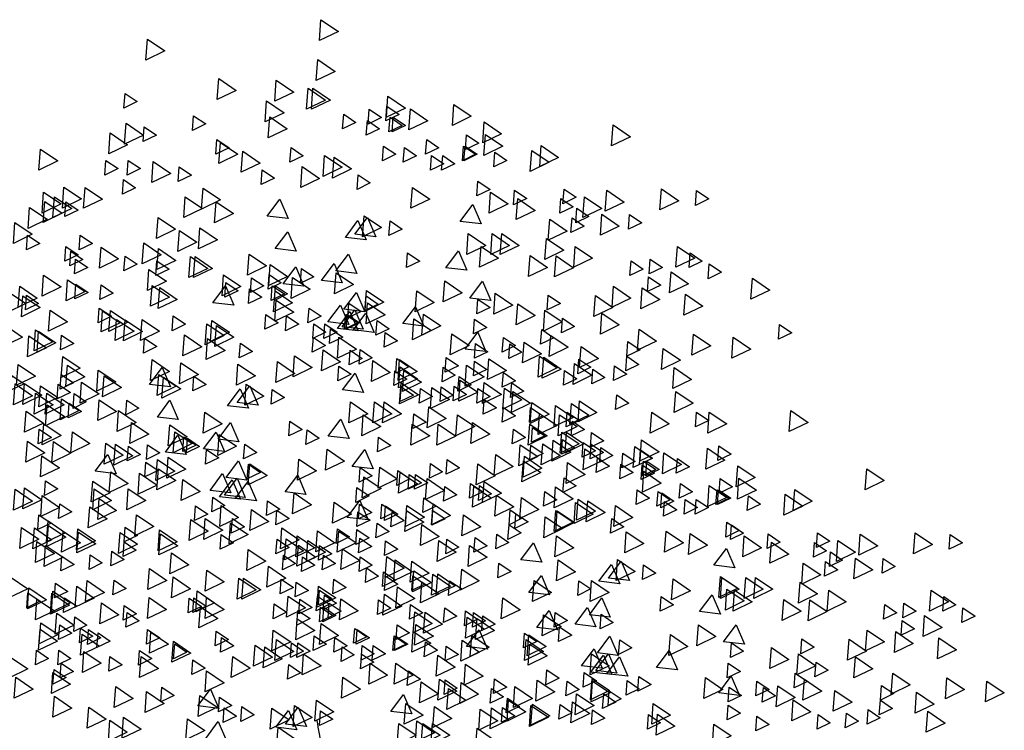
# Model space of a CAD drawing. Header units: centimetres. Extents: x 100159 to 737697, y -50084 to 234864.
# Tile 9 of 165: x 398680 to 399059, y -17465 to -17191. Entities that reach past the tile are written whole.
import ezdxf

# ---------------------------------------------------------------- set-up
doc = ezdxf.new("R2010")
doc.units = ezdxf.units.CM
doc.layers.get('0').update_dxf_attribs({"lineweight": 5})
doc.layers.add('DDL- PAYSAGE', color=63, linetype='Continuous')

# ---------------------------------------------------------------- blocks, each defined once
blk = doc.blocks.new('A$C133C3ACF')
for points in [[(384.33, 912.99), (375.39, 906.91), (385.12, 902.21)], [(473.39, 903.04), (464.45, 896.96), (474.18, 892.26)], [(385.97, 892.51), (377.03, 886.44), (386.76, 881.74)], [(407.27, 881.87), (398.33, 875.79), (408.06, 871.09)], [(436.76, 882.69), (427.83, 876.61), (437.55, 871.91)], [(388.43, 877.77), (379.49, 871.7), (389.22, 866.99)], [(390.88, 877.77), (381.95, 871.7), (391.68, 866.99)], [(484.87, 875.13), (478.62, 870.88), (485.43, 867.59)], [(316.09, 869.46), (307.16, 863.38), (316.89, 858.68)], [(349.92, 873.68), (340.99, 867.6), (350.71, 862.9)], [(412.19, 871.22), (403.25, 865.14), (412.98, 860.44)], [(338.45, 867.12), (329.52, 861.05), (339.25, 856.35)], [(350.52, 868.58), (344.26, 864.33), (351.07, 861.03)], [(359.53, 866.94), (353.27, 862.69), (360.08, 859.4)], [(372.64, 864.48), (366.38, 860.23), (373.19, 856.94)], [(300.53, 860.45), (291.59, 854.38), (301.32, 849.67)], [(347.24, 862.85), (340.99, 858.59), (347.8, 855.3)], [(348.88, 862.85), (342.62, 858.59), (349.43, 855.3)], [(360.51, 861.21), (354.25, 856.96), (361.06, 853.67)], [(360.51, 861.21), (354.25, 856.96), (361.06, 853.67)], [(410.55, 863.03), (401.61, 856.95), (411.34, 852.25)], [(449.65, 863.66), (443.39, 859.41), (450.2, 856.12)], [(484.28, 859.75), (475.34, 853.68), (485.07, 848.98)], [(234.41, 858.93), (225.47, 852.86), (235.2, 848.16)], [(299.95, 854.02), (291.01, 847.95), (300.74, 843.24)], [(475.04, 857.93), (468.79, 853.68), (475.6, 850.39)], [(492.47, 854.84), (483.53, 848.76), (493.26, 844.06)], [(309.56, 853.84), (303.3, 849.58), (310.11, 846.29)], [(330.04, 851.38), (323.78, 847.13), (330.59, 843.84)], [(435.94, 849.93), (427.01, 843.85), (436.74, 839.15)], [(437.71, 851.37), (431.45, 847.12), (438.26, 843.83)], [(437.71, 851.37), (431.45, 847.12), (438.26, 843.83)], [(271.28, 848.29), (262.34, 842.21), (272.07, 837.51)], [(276.19, 845.83), (267.25, 839.76), (276.98, 835.05)], [(295.12, 844.95), (288.87, 840.7), (295.68, 837.41)], [(310.38, 848.1), (304.12, 843.85), (310.93, 840.56)], [(311.19, 848.1), (304.94, 843.85), (311.75, 840.56)], [(341.51, 847.28), (335.25, 843.03), (342.06, 839.74)], [(352.16, 848.1), (345.9, 843.85), (352.71, 840.56)], [(399.67, 847.28), (393.42, 843.03), (400.23, 839.74)], [(424.39, 845.37), (415.46, 839.29), (425.19, 834.59)], [(528.28, 846.53), (519.34, 840.45), (529.07, 835.75)], [(321.84, 843.19), (315.59, 838.94), (322.4, 835.64)], [(327.58, 843.19), (321.32, 838.94), (328.13, 835.64)], [(377.54, 842.43), (368.6, 836.36), (378.33, 831.65)], [(382.45, 843.25), (373.52, 837.18), (383.25, 832.47)], [(470.35, 840.1), (461.41, 834.02), (471.14, 829.32)], [(483.24, 840.73), (476.98, 836.48), (483.79, 833.19)], [(494.71, 840.73), (488.45, 836.48), (495.26, 833.19)], [(393.92, 837.52), (384.99, 831.44), (394.72, 826.74)], [(414.42, 835.82), (408.16, 831.57), (414.97, 828.27)], [(457.02, 837.46), (450.76, 833.2), (457.57, 829.91)], [(303.82, 830.08), (297.57, 825.83), (304.38, 822.54)], [(365.26, 833.36), (359.01, 829.11), (365.82, 825.82)], [(485.69, 830.9), (479.44, 826.65), (486.25, 823.36)], [(191.59, 825.17), (185.33, 820.92), (192.14, 817.63)], [(209.59, 826.05), (200.66, 819.98), (210.39, 815.27)], [(237.69, 825.36), (228.75, 819.28), (238.48, 814.58)], [(259.58, 825.99), (253.33, 821.74), (260.14, 818.45)], [(284.99, 825.45), (278.74, 821.2), (285.55, 817.91)], [(297.25, 824.41), (288.32, 818.34), (298.04, 813.64)], [(337.4, 826.87), (328.46, 820.8), (338.19, 816.09)], [(444.76, 826.5), (435.82, 820.42), (445.55, 815.72)], [(505.34, 826.87), (496.4, 820.8), (506.13, 816.09)], [(516.23, 826.99), (507.29, 820.92), (517.02, 816.22)], [(526.64, 824.41), (517.7, 818.34), (527.43, 813.64)], [(249.16, 822.08), (240.22, 816), (249.95, 811.3)], [(261.22, 821.08), (254.96, 816.82), (261.78, 813.53)], [(283.32, 821.14), (274.39, 815.06), (284.12, 810.36)], [(411.87, 812.14), (405.39, 820.79), (401.14, 810.86)], [(438.16, 819.5), (429.23, 813.42), (438.95, 808.72)], [(453.97, 822.08), (445.03, 816), (454.76, 811.3)], [(515.19, 819.44), (508.93, 815.19), (515.74, 811.89)], [(521.14, 822.08), (512.21, 816), (521.94, 811.3)], [(526.06, 819.62), (517.12, 813.55), (526.85, 808.85)], [(253.03, 816.16), (246.77, 811.91), (253.58, 808.62)], [(312.82, 809.33), (306.35, 817.98), (302.09, 808.05)], [(533.82, 816.55), (524.88, 810.47), (534.61, 805.77)], [(225.99, 812.89), (219.74, 808.63), (226.55, 805.34)], [(240.14, 813.07), (231.21, 807), (240.94, 802.29)], [(255.49, 811.25), (249.23, 807), (256.04, 803.7)], [(266.94, 810.49), (258, 804.42), (267.73, 799.71)], [(348.88, 809.61), (342.62, 805.36), (349.43, 802.07)], [(362.21, 812.25), (353.27, 806.18), (363, 801.47)], [(366.89, 802.78), (360.42, 811.43), (356.16, 801.49)], [(371.81, 801.14), (365.33, 809.79), (361.08, 799.86)], [(467.89, 811.43), (458.96, 805.36), (468.69, 800.65)], [(541.39, 808.85), (532.45, 802.78), (542.18, 798.08)], [(407.85, 795.4), (401.38, 804.06), (397.12, 794.12)], [(446.4, 806.02), (437.46, 799.95), (447.19, 795.25)], [(457, 804.76), (448.07, 798.68), (457.8, 793.98)], [(268.58, 800.66), (259.64, 794.59), (269.37, 789.89)], [(291.52, 803.12), (282.58, 797.04), (292.31, 792.34)], [(296.43, 803.12), (287.5, 797.04), (297.23, 792.34)], [(308.72, 803.12), (299.78, 797.04), (309.51, 792.34)], [(507.81, 802.24), (501.56, 797.99), (508.37, 794.69)], [(534.85, 802.24), (528.59, 797.99), (535.4, 794.69)], [(201.4, 796.57), (192.46, 790.49), (202.19, 785.79)], [(253.83, 796.57), (244.9, 790.49), (254.62, 785.79)], [(302.17, 796.57), (293.23, 790.49), (302.96, 785.79)], [(320.19, 785.58), (313.72, 794.23), (309.46, 784.3)], [(467.7, 795.38), (458.76, 789.3), (468.49, 784.6)], [(475.27, 798.33), (466.33, 792.25), (476.06, 787.55)], [(497.19, 796.19), (488.25, 790.12), (497.98, 785.42)], [(512.73, 794.05), (506.47, 789.8), (513.28, 786.5)], [(515.19, 796.51), (508.93, 792.25), (515.74, 788.96)], [(194.86, 793.23), (188.61, 788.98), (195.42, 785.69)], [(215.34, 789.95), (209.09, 785.7), (215.9, 782.41)], [(225.17, 789.13), (218.92, 784.88), (225.73, 781.59)], [(263.66, 791.65), (254.73, 785.58), (264.46, 780.88)], [(277.01, 791.78), (268.07, 785.7), (277.8, 781)], [(339.87, 793.23), (333.61, 788.98), (340.42, 785.69)], [(376.72, 783.94), (370.25, 792.59), (365.99, 782.66)], [(421.2, 792.59), (412.26, 786.52), (421.99, 781.82)], [(448.85, 791.28), (439.92, 785.21), (449.65, 780.5)], [(451.31, 791.28), (442.37, 785.21), (452.1, 780.5)], [(468.49, 789.13), (462.23, 784.88), (469.04, 781.59)], [(484.87, 791.59), (478.62, 787.34), (485.43, 784.05)], [(510.27, 789.95), (504.02, 785.7), (510.83, 782.41)], [(185.03, 787.5), (178.78, 783.24), (185.59, 779.95)], [(204.68, 783.46), (195.74, 777.39), (205.47, 772.69)], [(384.09, 779.02), (377.62, 787.68), (373.36, 777.74)], [(394.25, 785.16), (387.99, 780.91), (394.8, 777.62)], [(403.76, 777.39), (397.28, 786.04), (393.03, 776.11)], [(410.35, 787.19), (401.41, 781.11), (411.14, 776.41)], [(472.61, 784.73), (463.67, 778.65), (473.4, 773.95)], [(162.9, 780.19), (153.96, 774.11), (163.69, 769.41)], [(216.16, 780.94), (209.91, 776.69), (216.72, 773.4)], [(307.9, 770.02), (301.43, 778.67), (297.17, 768.73)], [(320.74, 778.8), (311.8, 772.72), (321.53, 768.02)], [(376.52, 782.97), (367.58, 776.89), (377.31, 772.19)], [(398.88, 780.63), (389.94, 774.56), (399.67, 769.86)], [(410.94, 782.09), (404.69, 777.83), (411.5, 774.54)], [(419.96, 780.45), (413.7, 776.2), (420.51, 772.91)], [(434.3, 781.95), (425.37, 775.87), (435.1, 771.17)], [(514.35, 779.37), (505.41, 773.29), (515.14, 768.59)], [(526.64, 781.83), (517.7, 775.75), (527.43, 771.05)], [(219.42, 775.27), (210.49, 769.2), (220.22, 764.5)], [(234.17, 776.09), (225.23, 770.02), (234.96, 765.32)], [(335.18, 773.76), (326.24, 767.68), (335.97, 762.98)], [(360.96, 773.96), (352.02, 767.88), (361.75, 763.18)], [(407.85, 773.64), (398.91, 767.56), (408.64, 762.86)], [(407.67, 776.35), (401.41, 772.1), (408.22, 768.81)], [(409.31, 776.35), (403.05, 772.1), (409.86, 768.81)], [(420.93, 774.72), (414.68, 770.47), (421.49, 767.18)], [(420.93, 774.72), (414.68, 770.47), (421.49, 767.18)], [(433.06, 777.99), (426.81, 773.74), (433.62, 770.45)], [(439.8, 767.56), (433.33, 776.21), (429.07, 766.28)], [(467.07, 775.4), (458.14, 769.32), (467.87, 764.62)], [(470.97, 776.54), (462.04, 770.46), (471.77, 765.76)], [(497.16, 776.85), (490.91, 772.6), (497.72, 769.31)], [(510.07, 777.17), (503.82, 772.92), (510.63, 769.63)], [(538.93, 776.09), (529.99, 770.02), (539.72, 765.32)], [(544.7, 773.26), (535.77, 767.19), (545.5, 762.49)], [(197.3, 772), (188.37, 765.92), (198.1, 761.22)], [(243.42, 771.3), (234.48, 765.23), (244.21, 760.52)], [(267.7, 771.47), (261.44, 767.22), (268.25, 763.93)], [(294.84, 772.44), (285.9, 766.37), (295.63, 761.67)], [(303.82, 769.48), (297.57, 765.23), (304.38, 761.93)], [(361.17, 771.12), (354.91, 766.86), (361.72, 763.57)], [(372.62, 764.28), (366.15, 772.93), (361.89, 763)], [(407.27, 768.84), (398.33, 762.77), (408.06, 758.07)], [(537.29, 771.18), (528.35, 765.1), (538.08, 760.4)], [(535.47, 771.44), (529.21, 767.19), (536.02, 763.9)], [(269.4, 763.81), (260.46, 757.73), (270.19, 753.03)], [(283.32, 767.08), (274.39, 761.01), (284.12, 756.31)], [(342.31, 756.91), (335.84, 765.56), (331.58, 755.63)], [(360.37, 767.53), (351.44, 761.45), (361.17, 756.75)], [(373.44, 755.27), (366.97, 763.92), (362.71, 753.99)], [(369.98, 767.34), (363.73, 763.09), (370.54, 759.8)], [(375.9, 754.45), (369.43, 763.11), (365.17, 753.17)], [(380.82, 757.73), (374.34, 766.38), (370.09, 756.45)], [(390.46, 764.89), (384.21, 760.64), (391.02, 757.34)], [(492.38, 763.67), (483.45, 757.6), (493.18, 752.9)], [(496.37, 763.43), (487.43, 757.36), (497.16, 752.66)], [(498.13, 764.88), (491.88, 760.63), (498.69, 757.33)], [(498.13, 764.88), (491.88, 760.63), (498.69, 757.33)], [(523.36, 763.81), (514.43, 757.73), (524.16, 753.03)], [(240.14, 762.29), (231.21, 756.22), (240.94, 751.51)], [(260.4, 759.65), (254.15, 755.4), (260.96, 752.11)], [(305.47, 759.11), (299.22, 754.86), (306.03, 751.57)], [(331.7, 761.8), (322.76, 755.72), (332.49, 751.02)], [(336.62, 759.34), (327.68, 753.26), (337.41, 748.56)], [(355.55, 758.46), (349.29, 754.21), (356.1, 750.92)], [(367.71, 753.63), (361.24, 762.29), (356.98, 752.35)], [(370.8, 761.61), (364.55, 757.36), (371.36, 754.07)], [(371.62, 761.61), (365.37, 757.36), (372.18, 754.07)], [(401.93, 760.79), (395.68, 756.54), (402.49, 753.25)], [(412.58, 761.61), (406.33, 757.36), (413.14, 754.07)], [(440.25, 758.53), (431.31, 752.46), (441.04, 747.76)], [(460.1, 760.79), (453.84, 756.54), (460.65, 753.25)], [(476.09, 759.02), (467.15, 752.94), (476.88, 748.24)], [(484.82, 758.88), (475.88, 752.8), (485.61, 748.1)], [(489.19, 759.02), (480.26, 752.94), (489.99, 748.24)], [(148.98, 756.37), (142.73, 752.12), (149.54, 748.83)], [(221.06, 753.98), (212.13, 747.9), (221.85, 743.2)], [(271.05, 753.92), (264.8, 749.66), (271.61, 746.37)], [(379.4, 754.25), (373.15, 750), (379.96, 746.71)], [(382.27, 756.7), (376.02, 752.45), (382.83, 749.15)], [(388.01, 756.7), (381.75, 752.45), (388.56, 749.15)], [(437.96, 755.94), (429.03, 749.87), (438.76, 745.16)], [(442.88, 756.76), (433.94, 750.69), (443.67, 745.98)], [(529.25, 753.03), (520.31, 746.95), (530.04, 742.25)], [(530.78, 753.61), (521.84, 747.53), (531.57, 742.83)], [(543.66, 754.24), (537.41, 749.99), (544.22, 746.7)], [(172.73, 749.88), (163.79, 743.81), (173.52, 739.11)], [(193.21, 751.52), (184.27, 745.45), (194, 740.74)], [(266.36, 750.83), (257.42, 744.75), (267.15, 740.05)], [(290.71, 749.82), (284.46, 745.57), (291.27, 742.28)], [(310.36, 743.81), (303.89, 752.46), (299.63, 742.53)], [(317.15, 751.64), (308.22, 745.57), (317.95, 740.87)], [(351.34, 752.28), (345.08, 748.03), (351.89, 744.74)], [(375.08, 749.88), (366.14, 743.81), (375.87, 739.11)], [(388.2, 749.82), (381.95, 745.57), (388.76, 742.28)], [(442.5, 749.19), (433.56, 743.11), (443.29, 738.41)], [(454.35, 751.03), (445.41, 744.95), (455.14, 740.25)], [(474.85, 749.33), (468.59, 745.07), (475.4, 741.78)], [(517.45, 750.96), (511.19, 746.71), (518, 743.42)], [(534.16, 750.57), (525.23, 744.5), (534.96, 739.79)], [(208.77, 744.15), (199.84, 738.08), (209.57, 733.37)], [(226.83, 747.65), (220.57, 743.39), (227.38, 740.1)], [(250.79, 745.09), (241.86, 739.02), (251.59, 734.32)], [(280.05, 747.43), (271.11, 741.35), (280.84, 736.65)], [(287.44, 746.55), (281.18, 742.29), (287.99, 739)], [(304.95, 746.67), (298.7, 742.42), (305.51, 739.13)], [(364.25, 743.59), (357.99, 739.34), (364.8, 736.05)], [(369.36, 743.27), (363.11, 739.02), (369.92, 735.73)], [(383.27, 743.33), (374.34, 737.26), (384.06, 732.55)], [(425.69, 746.87), (419.44, 742.62), (426.25, 739.33)], [(227.38, 740.1), (221.12, 735.85), (227.94, 732.56)], [(252.01, 738.68), (245.76, 734.43), (252.57, 731.14)], [(270.02, 739.56), (261.08, 733.49), (270.81, 728.78)], [(272.09, 740.18), (263.16, 734.1), (272.89, 729.4)], [(298.11, 738.86), (289.18, 732.79), (298.9, 728.09)], [(320.01, 739.5), (313.75, 735.25), (320.56, 731.95)], [(343.95, 738.42), (335.01, 732.34), (344.74, 727.64)], [(345.42, 738.96), (339.16, 734.71), (345.97, 731.42)], [(357.68, 737.92), (348.74, 731.85), (358.47, 727.15)], [(397.82, 740.38), (388.88, 734.3), (398.61, 729.6)], [(470.93, 738.42), (461.99, 732.34), (471.72, 727.64)], [(516.81, 740.06), (507.87, 733.98), (517.6, 729.28)], [(203.04, 734.32), (194.1, 728.25), (203.83, 723.55)], [(233.68, 735.2), (227.42, 730.95), (234.23, 727.66)], [(244.84, 733.44), (238.58, 729.19), (245.39, 725.9)], [(254.18, 736.41), (245.24, 730.33), (254.97, 725.63)], [(259.33, 732.73), (253.08, 728.48), (259.89, 725.19)], [(305.46, 737.54), (299.2, 733.28), (306.01, 729.99)], [(309.58, 735.59), (300.64, 729.51), (310.37, 724.81)], [(321.65, 734.58), (315.39, 730.33), (322.2, 727.04)], [(341.73, 732.81), (332.79, 726.73), (342.52, 722.03)], [(343.75, 734.65), (334.81, 728.57), (344.54, 723.87)], [(375.1, 735.08), (368.84, 730.83), (375.65, 727.54)], [(406.69, 737.37), (397.75, 731.29), (407.48, 726.59)], [(426.93, 736.08), (417.99, 730.01), (427.72, 725.31)], [(456.19, 736.78), (447.25, 730.71), (456.98, 726)], [(472.3, 725.65), (465.82, 734.3), (461.57, 724.37)], [(498.59, 733.01), (489.65, 726.93), (499.38, 722.23)], [(514.39, 735.59), (505.46, 729.51), (515.19, 724.81)], [(539.75, 735.96), (530.81, 729.89), (540.54, 725.18)], [(290.71, 731.8), (284.46, 727.55), (291.27, 724.26)], [(312.82, 727.77), (303.88, 721.7), (313.61, 716.99)], [(313.45, 729.67), (307.2, 725.42), (314.01, 722.13)], [(346.42, 732.62), (340.17, 728.37), (346.98, 725.08)], [(373.25, 722.84), (366.77, 731.49), (362.52, 721.56)], [(449.56, 729.91), (443.3, 725.66), (450.11, 722.37)], [(465.2, 729.41), (456.26, 723.33), (465.99, 718.63)], [(467.57, 730.79), (458.63, 724.72), (468.36, 720.01)], [(495.66, 730.1), (486.72, 724.02), (496.45, 719.32)], [(517.56, 730.73), (511.3, 726.48), (518.11, 723.19)], [(542.97, 730.19), (536.71, 725.94), (543.52, 722.65)], [(286.42, 726.39), (280.16, 722.14), (286.97, 718.85)], [(290.12, 723.8), (281.18, 717.72), (290.91, 713.02)], [(300.57, 726.58), (291.63, 720.5), (301.36, 715.8)], [(303.82, 723.61), (297.57, 719.36), (304.38, 716.07)], [(315.91, 724.76), (309.66, 720.5), (316.47, 717.21)], [(322.66, 724.43), (316.41, 720.18), (323.22, 716.89)], [(327.37, 724), (318.43, 717.92), (328.16, 713.22)], [(333.31, 723.61), (327.06, 719.36), (333.87, 716.07)], [(343.24, 726.46), (334.3, 720.38), (344.03, 715.68)], [(343.15, 724.43), (336.89, 720.18), (343.7, 716.89)], [(409.31, 723.12), (403.05, 718.87), (409.86, 715.57)], [(422.64, 725.76), (413.7, 719.69), (423.43, 714.98)], [(427.32, 716.28), (420.84, 724.94), (416.59, 715)], [(432.23, 714.65), (425.76, 723.3), (421.5, 713.37)], [(507.13, 726.82), (498.19, 720.74), (507.92, 716.04)], [(519.19, 725.82), (512.94, 721.56), (519.75, 718.27)], [(528.32, 724.94), (519.38, 718.87), (529.11, 714.16)], [(536.47, 726.13), (527.53, 720.06), (537.26, 715.36)], [(541.3, 725.88), (532.36, 719.8), (542.09, 715.1)], [(202.22, 722.04), (193.28, 715.96), (203.01, 711.26)], [(232.55, 720.34), (226.29, 716.09), (233.1, 712.79)], [(285.78, 722.04), (276.85, 715.96), (286.57, 711.26)], [(300.54, 717.88), (294.29, 713.63), (301.1, 710.34)], [(468.28, 708.91), (461.8, 717.57), (457.55, 707.63)], [(483.97, 717.63), (477.71, 713.37), (484.52, 710.08)], [(498.12, 717.81), (489.18, 711.74), (498.91, 707.03)], [(511, 720.9), (504.75, 716.65), (511.56, 713.36)], [(517.43, 718.27), (508.49, 712.19), (518.22, 707.49)], [(525, 721.22), (516.06, 715.14), (525.79, 710.44)], [(530.74, 721.22), (521.8, 715.14), (531.53, 710.44)], [(251.61, 717.25), (242.68, 711.17), (252.41, 706.47)], [(255.82, 715.93), (246.88, 709.86), (256.61, 705.16)], [(263.9, 714.79), (254.96, 708.71), (264.69, 704.01)], [(276.19, 716.43), (267.25, 710.35), (276.98, 705.65)], [(276.79, 713.79), (270.53, 709.53), (277.34, 706.24)], [(290.71, 713.79), (284.46, 709.53), (291.27, 706.24)], [(329, 714.17), (320.07, 708.1), (329.8, 703.39)], [(351.94, 716.63), (343.01, 710.55), (352.74, 705.85)], [(356.86, 716.63), (347.92, 710.55), (357.65, 705.85)], [(369.15, 716.63), (360.21, 710.55), (369.94, 705.85)], [(513.46, 715.99), (507.2, 711.74), (514.01, 708.44)], [(524.91, 715.23), (515.98, 709.16), (525.71, 704.45)], [(143.23, 712.21), (134.3, 706.13), (144.03, 701.43)], [(185.02, 711.39), (176.08, 705.32), (185.81, 700.61)], [(191.59, 711.33), (185.33, 707.08), (192.14, 703.78)], [(214.51, 711.39), (205.57, 705.32), (215.3, 700.61)], [(257.94, 711.33), (251.69, 707.08), (258.5, 703.78)], [(261.83, 710.08), (252.89, 704), (262.62, 699.3)], [(272.09, 710.69), (263.16, 704.62), (272.89, 699.92)], [(314.26, 710.08), (305.32, 704), (315.05, 699.3)], [(336.59, 710.51), (330.34, 706.26), (337.15, 702.97)], [(362.59, 710.08), (353.66, 704), (363.39, 699.3)], [(380.62, 699.09), (374.15, 707.74), (369.89, 697.8)], [(443.9, 711.39), (434.96, 705.32), (444.69, 700.61)], [(488.14, 712.21), (479.2, 706.13), (488.93, 701.43)], [(535.69, 711.84), (526.76, 705.76), (536.49, 701.06)], [(255.29, 706.74), (249.03, 702.49), (255.84, 699.19)], [(277.12, 705.29), (268.18, 699.21), (277.91, 694.51)], [(275.77, 703.46), (269.51, 699.21), (276.32, 695.92)], [(285.6, 702.64), (279.34, 698.39), (286.15, 695.1)], [(306.61, 706.11), (297.68, 700.03), (307.41, 695.33)], [(324.09, 705.16), (315.15, 699.09), (324.88, 694.39)], [(337.44, 705.28), (328.5, 699.21), (338.23, 694.51)], [(400.29, 706.74), (394.04, 702.49), (400.85, 699.19)], [(437.15, 697.45), (430.67, 706.1), (426.42, 696.17)], [(461.92, 704.84), (452.98, 698.76), (462.71, 694.06)], [(481.62, 706.1), (472.69, 700.03), (482.42, 695.33)], [(526.55, 705.4), (517.62, 699.33), (527.34, 694.63)], [(528.92, 702.64), (522.66, 698.39), (529.47, 695.1)], [(245.46, 701.01), (239.2, 696.75), (246.01, 693.46)], [(258.28, 701.19), (249.34, 695.12), (259.07, 690.42)], [(260.74, 701.19), (251.8, 695.12), (261.53, 690.42)], [(260.4, 697.41), (254.15, 693.15), (260.96, 689.86)], [(354.73, 698.55), (348.47, 694.3), (355.28, 691.01)], [(391.48, 702.32), (385.22, 698.07), (392.04, 694.78)], [(436.52, 699.92), (427.59, 693.85), (437.32, 689.15)], [(444.52, 692.53), (438.05, 701.18), (433.79, 691.25)], [(452.84, 697.97), (446.58, 693.72), (453.39, 690.43)], [(454.68, 698.67), (448.42, 694.42), (455.23, 691.13)], [(459.37, 701.31), (450.44, 695.23), (460.17, 690.53)], [(464.18, 690.9), (457.71, 699.55), (453.45, 689.61)], [(511.81, 701.31), (502.87, 695.23), (512.6, 690.53)], [(180.12, 694.13), (173.86, 689.88), (180.67, 686.59)], [(185.95, 692.88), (177.01, 686.8), (186.74, 682.1)], [(219.77, 697.1), (210.84, 691.02), (220.57, 686.32)], [(223.32, 693.7), (214.39, 687.62), (224.11, 682.92)], [(240.74, 693.31), (234.48, 689.06), (241.29, 685.77)], [(245.66, 694.95), (239.4, 690.7), (246.21, 687.4)], [(248.92, 692.55), (239.98, 686.48), (249.71, 681.78)], [(249.75, 695.77), (243.5, 691.52), (250.31, 688.22)], [(265.1, 696.97), (256.17, 690.9), (265.9, 686.2)], [(270.46, 695.13), (261.52, 689.06), (271.25, 684.36)], [(276.59, 694.45), (270.33, 690.2), (277.14, 686.91)], [(282.04, 694.64), (273.1, 688.57), (282.83, 683.86)], [(381.17, 692.31), (372.23, 686.23), (381.96, 681.53)], [(423.43, 694.95), (417.18, 690.7), (423.99, 687.4)], [(473.32, 694.69), (467.06, 690.44), (473.87, 687.15)], [(483.15, 693.87), (476.89, 689.62), (483.7, 686.33)], [(489.77, 695.01), (480.84, 688.94), (490.57, 684.23)], [(494.73, 695.46), (485.79, 689.38), (495.52, 684.68)], [(521.64, 696.39), (512.7, 690.32), (522.43, 685.62)], [(534.98, 696.52), (526.05, 690.44), (535.78, 685.74)], [(201.42, 687.58), (195.16, 683.33), (201.97, 680.03)], [(208.3, 690.54), (199.37, 684.47), (209.1, 679.77)], [(220.37, 692), (214.11, 687.75), (220.92, 684.45)], [(229.38, 690.36), (223.13, 686.11), (229.94, 682.82)], [(242.49, 687.9), (236.23, 683.65), (243.04, 680.36)], [(279.85, 688.78), (270.91, 682.71), (280.64, 678.01)], [(294.6, 689.6), (285.66, 683.53), (295.39, 678.82)], [(368.33, 683.52), (361.86, 692.18), (357.6, 682.24)], [(395.6, 687.27), (386.67, 681.19), (396.39, 676.49)], [(443, 692.24), (436.75, 687.98), (443.56, 684.69)], [(462.65, 688.2), (453.71, 682.13), (463.44, 677.43)], [(500.23, 681.07), (493.75, 689.72), (489.5, 679.79)], [(527.5, 688.9), (518.56, 682.83), (528.29, 678.13)], [(104.26, 682.35), (95.32, 676.28), (105.05, 671.58)], [(170.38, 683.87), (161.44, 677.8), (171.17, 673.09)], [(217.09, 686.27), (210.84, 682.01), (217.65, 678.72)], [(218.73, 686.27), (212.48, 682.01), (219.29, 678.72)], [(219.44, 684.3), (213.18, 680.05), (219.99, 676.76)], [(230.36, 684.63), (224.1, 680.38), (230.91, 677.09)], [(230.36, 684.63), (224.1, 680.38), (230.91, 677.09)], [(257.73, 685.51), (248.79, 679.43), (258.52, 674.73)], [(280.4, 686.45), (271.46, 680.38), (281.19, 675.67)], [(303.85, 684.81), (294.91, 678.73), (304.64, 674.03)], [(319.5, 687.08), (313.24, 682.83), (320.05, 679.54)], [(328.12, 684.98), (321.87, 680.73), (328.68, 677.44)], [(354.13, 683.17), (345.19, 677.1), (354.92, 672.4)], [(364.25, 682.99), (357.99, 678.73), (364.8, 675.44)], [(420.87, 684.93), (411.93, 678.85), (421.66, 674.15)], [(421.59, 684.63), (415.34, 680.37), (422.15, 677.08)], [(433.05, 677.79), (426.58, 686.44), (422.32, 676.51)], [(467.7, 682.35), (458.76, 676.28), (468.49, 671.58)], [(468.28, 687.14), (459.34, 681.07), (469.07, 676.37)], [(474.14, 685.68), (467.88, 681.43), (474.69, 678.14)], [(169.8, 677.44), (160.86, 671.37), (170.59, 666.66)], [(179.41, 677.26), (173.15, 673), (179.96, 669.71)], [(218.6, 681.09), (209.67, 675.01), (219.4, 670.31)], [(259.58, 677.75), (253.33, 673.5), (260.14, 670.21)], [(329.82, 677.32), (320.89, 671.24), (330.62, 666.54)], [(335.77, 679.39), (329.52, 675.14), (336.33, 671.84)], [(339.05, 679.39), (332.79, 675.14), (339.6, 671.84)], [(343.75, 680.59), (334.81, 674.52), (344.54, 669.81)], [(344.89, 681.35), (338.64, 677.1), (345.45, 673.81)], [(362.32, 678.26), (353.39, 672.19), (363.11, 667.48)], [(402.74, 670.42), (396.26, 679.07), (392.01, 669.14)], [(433.87, 668.78), (427.4, 677.43), (423.14, 667.5)], [(441.24, 671.24), (434.77, 679.89), (430.51, 669.96)], [(477.4, 680.01), (468.46, 673.94), (478.19, 669.24)], [(492.14, 680.83), (483.21, 674.76), (492.94, 670.06)], [(185.02, 673.72), (176.08, 667.64), (185.81, 662.94)], [(199.89, 674.8), (193.63, 670.55), (200.44, 667.26)], [(263.9, 673.02), (254.96, 666.95), (264.69, 662.24)], [(300.57, 675.8), (291.63, 669.73), (301.36, 665.02)], [(303, 673.65), (296.75, 669.4), (303.56, 666.11)], [(305.79, 673.35), (296.86, 667.27), (306.59, 662.57)], [(307.56, 674.79), (301.3, 670.54), (308.11, 667.25)], [(307.56, 674.79), (301.3, 670.54), (308.11, 667.25)], [(320.83, 673.16), (314.57, 668.91), (321.38, 665.62)], [(365.9, 672.62), (359.64, 668.37), (366.45, 665.08)], [(428.14, 667.14), (421.66, 675.8), (417.41, 665.86)], [(436.33, 667.96), (429.85, 676.61), (425.6, 666.68)], [(455.28, 676.74), (446.34, 670.66), (456.07, 665.96)], [(483.22, 672.08), (474.28, 666), (484.01, 661.3)], [(500.68, 672.04), (491.74, 665.97), (501.47, 661.27)], [(501.39, 676.04), (492.46, 669.97), (502.19, 665.26)], [(525.67, 676.21), (519.41, 671.96), (526.22, 668.67)], [(536.51, 672.52), (527.58, 666.45), (537.3, 661.75)], [(141.13, 671.71), (132.19, 665.63), (141.92, 660.93)], [(146.04, 669.25), (137.1, 663.18), (146.83, 658.47)], [(164.97, 668.37), (158.72, 664.12), (165.53, 660.83)], [(180.23, 671.52), (173.97, 667.27), (180.78, 663.98)], [(181.05, 671.52), (174.79, 667.27), (181.6, 663.98)], [(209.41, 669.88), (203.15, 665.63), (209.97, 662.34)], [(211.36, 670.7), (205.1, 666.45), (211.91, 663.16)], [(222.01, 671.52), (215.75, 667.27), (222.56, 663.98)], [(269.52, 670.7), (263.27, 666.45), (270.08, 663.16)], [(281.49, 667.49), (272.55, 661.41), (282.28, 656.71)], [(294.25, 668.79), (285.31, 662.71), (295.04, 658.01)], [(331.48, 667.43), (325.22, 663.17), (332.03, 659.88)], [(398.13, 669.95), (389.19, 663.87), (398.92, 659.17)], [(439.83, 667.76), (433.57, 663.51), (440.38, 660.22)], [(498.12, 667.03), (489.18, 660.96), (498.91, 656.25)], [(527.37, 668.55), (518.43, 662.47), (528.16, 657.77)], [(541.3, 671.82), (532.36, 665.75), (542.09, 661.05)], [(191.7, 666.61), (185.44, 662.36), (192.25, 659.07)], [(197.43, 666.61), (191.17, 662.36), (197.99, 659.07)], [(207.97, 665.46), (201.71, 661.21), (208.52, 657.92)], [(233.15, 663.39), (224.22, 657.32), (233.95, 652.62)], [(247.39, 665.85), (238.45, 659.78), (248.18, 655.08)], [(252.3, 666.67), (243.37, 660.6), (253.1, 655.89)], [(253.63, 665.03), (244.7, 658.96), (254.43, 654.25)], [(326.79, 664.33), (317.85, 658.26), (327.58, 653.56)], [(340.2, 663.52), (331.27, 657.44), (340.99, 652.74)], [(351.14, 663.33), (344.88, 659.08), (351.69, 655.79)], [(353.09, 664.15), (346.83, 659.9), (353.64, 656.61)], [(364.56, 664.15), (358.3, 659.9), (365.11, 656.61)], [(370.79, 657.32), (364.31, 665.97), (360.06, 656.03)], [(377.58, 665.15), (368.64, 659.08), (378.37, 654.38)], [(411.76, 665.79), (405.51, 661.54), (412.32, 658.24)], [(435.51, 663.39), (426.57, 657.32), (436.3, 652.62)], [(448.63, 663.33), (442.37, 659.08), (449.18, 655.79)], [(502.92, 662.7), (493.99, 656.62), (503.72, 651.92)], [(518.38, 664.39), (512.12, 660.14), (518.93, 656.85)], [(263.08, 660.73), (254.15, 654.66), (263.87, 649.96)], [(263.77, 660.94), (254.84, 654.86), (264.57, 650.16)], [(269.2, 657.66), (260.26, 651.59), (269.99, 646.88)], [(284.27, 659.24), (278.01, 654.99), (284.83, 651.69)], [(287.25, 661.16), (281, 656.9), (287.81, 653.61)], [(311.22, 658.6), (302.28, 652.53), (312.01, 647.82)], [(326.87, 660.88), (320.62, 656.62), (327.43, 653.33)], [(340.47, 660.94), (331.54, 654.86), (341.27, 650.16)], [(347.86, 660.05), (341.61, 655.8), (348.42, 652.51)], [(365.38, 660.18), (359.12, 655.93), (365.93, 652.64)], [(406.96, 661.11), (400.7, 656.86), (407.51, 653.57)], [(419.96, 661.38), (411.02, 655.31), (420.75, 650.61)], [(479.04, 658.72), (470.1, 652.64), (479.83, 647.94)], [(529.03, 658.66), (522.77, 654.4), (529.58, 651.11)], [(173.67, 653.51), (167.42, 649.25), (174.23, 645.96)], [(176.02, 654.82), (169.76, 650.56), (176.57, 647.27)], [(235.12, 656.78), (228.86, 652.53), (235.67, 649.24)], [(287.81, 653.61), (281.55, 649.36), (288.36, 646.07)], [(332.52, 653.69), (323.58, 647.61), (333.31, 642.91)], [(355.54, 654.32), (349.29, 650.07), (356.1, 646.78)], [(404.38, 651.93), (395.44, 645.85), (405.17, 641.15)], [(430.7, 654.62), (421.76, 648.55), (431.49, 643.85)], [(429.79, 656.78), (423.53, 652.53), (430.34, 649.24)], [(443.7, 656.84), (434.76, 650.77), (444.49, 646.06)], [(451.18, 656.26), (442.24, 650.19), (451.97, 645.48)], [(484.8, 652.39), (478.54, 648.13), (485.35, 644.84)], [(524.18, 653.24), (515.25, 647.17), (524.97, 642.46)], [(524.33, 655.57), (515.4, 649.49), (525.13, 644.79)], [(531.36, 651.93), (522.42, 645.85), (532.15, 641.15)], [(538.02, 652.17), (529.08, 646.09), (538.81, 641.39)], [(61.44, 648.59), (55.18, 644.34), (61.99, 641.05)], [(79.44, 649.47), (70.51, 643.4), (80.24, 638.7)], [(107.54, 648.78), (98.6, 642.7), (108.33, 638)], [(129.43, 649.41), (123.18, 645.16), (129.99, 641.87)], [(154.84, 648.87), (148.59, 644.62), (155.4, 641.33)], [(167.1, 647.83), (158.17, 641.76), (167.9, 637.06)], [(194.85, 649.15), (185.91, 643.07), (195.64, 638.37)], [(207.25, 650.29), (198.31, 644.22), (208.04, 639.51)], [(227.62, 649.96), (218.68, 643.89), (228.41, 639.19)], [(263.47, 647.83), (254.53, 641.76), (264.26, 637.05)], [(294.1, 648.71), (287.85, 644.46), (294.66, 641.17)], [(305.26, 646.95), (299.01, 642.7), (305.82, 639.41)], [(365.89, 651.05), (359.63, 646.79), (366.44, 643.5)], [(375.19, 650.29), (366.25, 644.22), (375.98, 639.51)], [(375.92, 651.54), (369.66, 647.29), (376.47, 644)], [(386.08, 650.41), (377.14, 644.34), (386.87, 639.64)], [(396.49, 647.83), (387.55, 641.76), (397.28, 637.06)], [(435.52, 648.59), (429.27, 644.34), (436.08, 641.04)], [(466.75, 648.89), (457.81, 642.82), (467.54, 638.11)], [(467.11, 650.88), (458.18, 644.8), (467.91, 640.1)], [(487.36, 649.59), (478.42, 643.52), (488.15, 638.82)], [(508.77, 649.83), (499.83, 643.76), (509.56, 639.06)], [(509.02, 651.43), (500.08, 645.36), (509.81, 640.66)], [(516.61, 650.29), (507.67, 644.21), (517.4, 639.51)], [(119.01, 645.5), (110.07, 639.42), (119.8, 634.72)], [(131.07, 644.5), (124.82, 640.24), (131.63, 636.95)], [(153.18, 644.56), (144.24, 638.48), (153.97, 633.78)], [(281.72, 635.56), (275.25, 644.21), (270.99, 634.28)], [(308.01, 642.92), (299.08, 636.85), (308.81, 632.14)], [(319.76, 646.24), (313.5, 641.99), (320.31, 638.7)], [(323.82, 645.5), (314.88, 639.42), (324.61, 634.72)], [(351.14, 645.31), (344.88, 641.06), (351.69, 637.77)], [(364.45, 646.63), (358.19, 642.37), (365, 639.08)], [(385.04, 642.86), (378.78, 638.61), (385.59, 635.31)], [(391, 645.5), (382.06, 639.42), (391.79, 634.72)], [(395.91, 643.04), (386.97, 636.97), (396.7, 632.27)], [(402.16, 646.32), (393.22, 640.24), (402.95, 635.54)], [(406.85, 646.13), (400.59, 641.88), (407.4, 638.59)], [(485.35, 644.84), (479.1, 640.59), (485.91, 637.3)], [(525.62, 642.92), (516.69, 636.84), (526.42, 632.14)], [(530.07, 644.92), (521.13, 638.84), (530.86, 634.14)], [(122.88, 639.58), (116.62, 635.33), (123.43, 632.04)], [(182.67, 632.75), (176.2, 641.4), (171.94, 631.47)], [(350.54, 637.31), (341.61, 631.23), (351.34, 626.53)], [(364.25, 637.12), (357.99, 632.87), (364.8, 629.58)], [(373.24, 641.28), (364.31, 635.21), (374.04, 630.5)], [(383.09, 637.94), (376.83, 633.69), (383.64, 630.4)], [(393.74, 637.12), (387.48, 632.87), (394.3, 629.58)], [(403.57, 637.94), (397.32, 633.69), (404.13, 630.4)], [(421.6, 640.91), (412.66, 634.83), (422.39, 630.13)], [(461.01, 639.06), (452.08, 632.99), (461.8, 628.29)], [(491.65, 639.94), (485.4, 635.69), (492.21, 632.4)], [(502.81, 638.18), (496.55, 633.93), (503.36, 630.64)], [(517.3, 637.47), (511.05, 633.22), (517.86, 629.93)], [(95.84, 636.31), (89.59, 632.05), (96.4, 628.76)], [(110, 636.49), (101.06, 630.42), (110.79, 625.71)], [(125.34, 634.67), (119.08, 630.42), (125.89, 627.12)], [(136.79, 633.91), (127.85, 627.84), (137.58, 623.13)], [(218.73, 633.03), (212.48, 628.78), (219.29, 625.49)], [(232.06, 635.67), (223.13, 629.6), (232.85, 624.89)], [(236.74, 626.2), (230.27, 634.85), (226.01, 624.91)], [(241.66, 624.56), (235.18, 633.21), (230.93, 623.28)], [(262.65, 635.55), (253.71, 629.47), (263.44, 624.77)], [(292.97, 633.85), (286.72, 629.59), (293.53, 626.3)], [(337.74, 634.85), (328.81, 628.78), (338.54, 624.08)], [(346.21, 635.55), (337.27, 629.47), (347, 624.77)], [(411.24, 632.27), (402.3, 626.2), (412.03, 621.5)], [(179.28, 627.03), (170.34, 620.96), (180.07, 616.26)], [(277.7, 618.82), (271.23, 627.48), (266.97, 617.54)], [(312.04, 630.76), (303.1, 624.68), (312.83, 619.98)], [(324.33, 628.3), (315.39, 622.22), (325.12, 617.52)], [(326.86, 628.18), (317.92, 622.1), (327.65, 617.4)], [(336.62, 629.94), (327.68, 623.86), (337.41, 619.16)], [(337.21, 627.29), (330.96, 623.04), (337.77, 619.75)], [(351.14, 627.29), (344.88, 623.04), (351.69, 619.75)], [(352.16, 629.43), (345.9, 625.18), (352.71, 621.88)], [(360.97, 631.39), (354.71, 627.14), (361.53, 623.85)], [(442.9, 630.26), (433.96, 624.19), (443.69, 619.48)], [(460.19, 626.78), (451.26, 620.7), (460.99, 616)], [(472.39, 631.08), (463.46, 625.01), (473.18, 620.3)], [(543.76, 626.78), (534.82, 620.7), (544.55, 616)], [(138.43, 624.08), (129.49, 618.01), (139.22, 613.31)], [(161.37, 626.54), (152.43, 620.47), (162.16, 615.76)], [(166.28, 626.54), (157.35, 620.47), (167.08, 615.76)], [(178.57, 626.54), (169.64, 620.47), (179.36, 615.76)], [(203.66, 625.72), (194.72, 619.64), (204.45, 614.94)], [(245.44, 624.9), (236.5, 618.82), (246.23, 614.12)], [(252.01, 624.84), (245.76, 620.59), (252.57, 617.29)], [(274.93, 624.9), (266, 618.82), (275.73, 614.12)], [(318.37, 624.84), (312.11, 620.59), (318.92, 617.29)], [(332.52, 624.2), (323.58, 618.13), (333.31, 613.43)], [(345.12, 621.75), (336.18, 615.67), (345.91, 610.97)], [(377.66, 625.66), (371.41, 621.41), (378.22, 618.12)], [(385.55, 622.07), (376.62, 616), (386.34, 611.29)], [(397.02, 624.02), (390.76, 619.77), (397.57, 616.47)], [(404.7, 625.66), (398.44, 621.41), (405.25, 618.12)], [(424.06, 626.17), (415.12, 620.09), (424.85, 615.39)], [(426.51, 626.17), (417.58, 620.09), (427.31, 615.39)], [(490.52, 625.08), (484.27, 620.83), (491.08, 617.53)], [(504.32, 624.9), (495.39, 618.82), (505.12, 614.12)], [(509.59, 621.99), (500.65, 615.91), (510.38, 611.21)], [(520.5, 623.52), (514.25, 619.27), (521.06, 615.98)], [(64.71, 616.65), (58.46, 612.4), (65.27, 609.11)], [(71.25, 619.99), (62.31, 613.91), (72.04, 609.21)], [(123.68, 619.99), (114.75, 613.91), (124.48, 609.21)], [(172.02, 619.99), (163.08, 613.91), (172.81, 609.21)], [(176, 620.48), (167.07, 614.41), (176.8, 609.7)], [(190.04, 609), (183.57, 617.65), (179.31, 607.72)], [(209.72, 616.65), (203.46, 612.4), (210.27, 609.11)], [(351.72, 617.85), (342.79, 611.78), (352.52, 607.08)], [(382.58, 617.47), (376.32, 613.22), (383.13, 609.93)], [(385.04, 619.93), (378.78, 615.67), (385.59, 612.38)], [(386.15, 616.97), (379.89, 612.72), (386.7, 609.43)], [(401.21, 616.95), (392.27, 610.87), (402, 606.17)], [(447.81, 619.61), (438.88, 613.54), (448.61, 608.84)], [(521.88, 619.53), (512.94, 613.45), (522.67, 608.75)], [(522.35, 618.35), (513.41, 612.27), (523.14, 607.57)], [(534.16, 621.17), (525.23, 615.09), (534.96, 610.39)], [(534.76, 618.53), (528.5, 614.27), (535.31, 610.98)], [(85.19, 613.37), (78.94, 609.12), (85.75, 605.83)], [(95.03, 612.55), (88.77, 608.3), (95.58, 605.01)], [(133.51, 615.07), (124.58, 609), (134.31, 604.3)], [(146.86, 615.2), (137.92, 609.12), (147.65, 604.42)], [(246.57, 607.36), (240.1, 616.01), (235.84, 606.08)], [(291.05, 616.02), (282.11, 609.94), (291.84, 605.24)], [(338.34, 612.55), (332.08, 608.3), (338.9, 605.01)], [(354.73, 615.01), (348.47, 610.76), (355.28, 607.47)], [(374.08, 615.52), (365.15, 609.44), (374.88, 604.74)], [(380.12, 613.37), (373.87, 609.12), (380.68, 605.83)], [(395.16, 615.33), (388.9, 611.08), (395.71, 607.79)], [(408.27, 612.88), (402.01, 608.63), (408.82, 605.33)], [(442.99, 616.13), (434.05, 610.06), (443.78, 605.35)], [(446.18, 611.42), (437.24, 605.35), (446.97, 600.65)], [(449.56, 616.07), (443.3, 611.82), (450.11, 608.52)], [(451.91, 615.83), (445.65, 611.58), (452.46, 608.28)], [(472.48, 616.13), (463.55, 610.06), (473.27, 605.35)], [(485.28, 612.06), (479.02, 607.81), (485.83, 604.51)], [(496.95, 613.43), (488.01, 607.36), (497.74, 602.66)], [(515.92, 616.07), (509.66, 611.82), (516.47, 608.52)], [(530.07, 615.43), (521.13, 609.36), (530.86, 604.66)], [(54.88, 610.92), (48.63, 606.66), (55.44, 603.37)], [(74.53, 606.88), (65.59, 600.81), (75.32, 596.11)], [(240.54, 607.64), (234.29, 603.39), (241.1, 600.09)], [(253.95, 602.44), (247.47, 611.1), (243.22, 601.16)], [(264.1, 608.58), (257.84, 604.33), (264.66, 601.04)], [(270.04, 607.33), (261.1, 601.25), (270.83, 596.55)], [(273.61, 600.81), (267.13, 609.46), (262.88, 599.53)], [(301.17, 606.82), (294.91, 602.57), (301.72, 599.28)], [(306.08, 608.46), (299.83, 604.21), (306.64, 600.91)], [(310.18, 609.28), (303.92, 605.02), (310.73, 601.73)], [(320.83, 610.91), (314.57, 606.66), (321.38, 603.37)], [(330.88, 608.64), (321.95, 602.57), (331.67, 597.86)], [(336.16, 608.84), (327.22, 602.77), (336.95, 598.07)], [(382.87, 611.24), (376.62, 606.99), (383.43, 603.7)], [(384.51, 611.24), (378.25, 606.99), (385.06, 603.7)], [(396.14, 609.61), (389.88, 605.35), (396.69, 602.06)], [(396.14, 609.61), (389.88, 605.35), (396.69, 602.06)], [(483.86, 608.46), (477.6, 604.21), (484.41, 600.91)], [(519.91, 608.15), (510.97, 602.07), (520.7, 597.37)], [(86.01, 604.36), (79.76, 600.11), (86.57, 596.82)], [(177.76, 593.44), (171.28, 602.09), (167.03, 592.15)], [(190.59, 602.22), (181.66, 596.14), (191.38, 591.44)], [(304.16, 605.37), (295.22, 599.29), (304.95, 594.59)], [(309.34, 606.06), (300.41, 599.99), (310.14, 595.29)], [(335.58, 602.41), (326.64, 596.34), (336.37, 591.64)], [(345.19, 602.23), (338.93, 597.98), (345.74, 594.69)], [(384.2, 602.79), (375.27, 596.71), (385, 592.01)], [(396.49, 605.25), (387.55, 599.17), (397.28, 594.47)], [(510.67, 606.33), (504.42, 602.07), (511.23, 598.78)], [(518.38, 602.15), (512.12, 597.89), (518.93, 594.6)], [(528.1, 603.23), (519.16, 597.16), (528.89, 592.46)], [(89.28, 598.69), (80.34, 592.62), (90.07, 587.92)], [(104.02, 599.51), (95.08, 593.44), (104.81, 588.74)], [(205.03, 597.18), (196.09, 591.1), (205.82, 586.4)], [(242.48, 587.7), (236, 596.35), (231.75, 586.42)], [(261.84, 601.09), (255.59, 596.83), (262.4, 593.54)], [(277.7, 597.06), (268.76, 590.98), (278.49, 586.28)], [(279.87, 597.81), (273.61, 593.56), (280.42, 590.27)], [(306.9, 596.68), (297.97, 590.61), (307.7, 585.9)], [(309.65, 590.98), (303.18, 599.63), (298.92, 589.7)], [(336.93, 598.82), (327.99, 592.74), (337.72, 588.04)], [(346.01, 596.5), (339.75, 592.25), (346.56, 588.95)], [(346.82, 596.5), (340.57, 592.25), (347.38, 588.95)], [(365.67, 599.77), (359.41, 595.52), (366.22, 592.23)], [(367.01, 600.27), (360.76, 596.02), (367.57, 592.73)], [(387.79, 596.5), (381.53, 592.25), (388.34, 588.95)], [(408.78, 599.51), (399.84, 593.44), (409.57, 588.74)], [(438.09, 598.87), (431.83, 594.62), (438.64, 591.33)], [(471.57, 598.32), (462.64, 592.25), (472.37, 587.54)], [(473.34, 599.76), (467.08, 595.51), (473.89, 592.22)], [(473.34, 599.76), (467.08, 595.51), (473.89, 592.22)], [(498.71, 598.05), (492.46, 593.8), (499.27, 590.51)], [(503.63, 599.69), (497.37, 595.44), (504.18, 592.14)], [(506.89, 597.29), (497.95, 591.22), (507.68, 586.52)], [(507.73, 600.51), (501.47, 596.26), (508.28, 592.96)], [(528.43, 599.87), (519.49, 593.8), (529.22, 589.1)], [(67.16, 595.42), (58.22, 589.34), (67.95, 584.64)], [(113.27, 594.72), (104.33, 588.65), (114.06, 583.94)], [(137.55, 594.89), (131.29, 590.64), (138.1, 587.35)], [(173.67, 592.9), (167.42, 588.65), (174.23, 585.35)], [(231.02, 594.54), (224.76, 590.28), (231.57, 586.99)], [(277.12, 592.26), (268.18, 586.19), (277.91, 581.49)], [(279.03, 594.6), (270.09, 588.52), (279.82, 583.82)], [(311.82, 594.22), (302.88, 588.15), (312.61, 583.45)], [(320.01, 591.26), (313.75, 587.01), (320.56, 583.71)], [(330.75, 593.35), (324.5, 589.09), (331.31, 585.8)], [(357.47, 591.58), (351.22, 587.33), (358.03, 584.04)], [(363.21, 591.58), (356.95, 587.33), (363.76, 584.04)], [(377.14, 595.68), (370.88, 591.43), (377.69, 588.13)], [(396.2, 592.9), (389.94, 588.64), (396.75, 585.35)], [(399.48, 592.9), (393.22, 588.64), (400.03, 585.35)], [(407.14, 594.6), (398.2, 588.52), (407.93, 583.82)], [(418.08, 591.65), (409.15, 585.57), (418.88, 580.87)], [(435.3, 595.68), (429.05, 591.43), (435.86, 588.13)], [(460.02, 593.76), (451.09, 587.69), (460.82, 582.99)], [(459.39, 592.32), (453.13, 588.07), (459.94, 584.77)], [(139.25, 587.23), (130.31, 581.15), (140.04, 576.45)], [(153.18, 590.5), (144.24, 584.43), (153.97, 579.73)], [(212.16, 580.33), (205.69, 588.98), (201.43, 579.05)], [(243.3, 578.69), (236.82, 587.35), (232.57, 577.41)], [(245.75, 577.87), (239.28, 586.53), (235.02, 576.59)], [(245.44, 587.23), (236.5, 581.15), (246.23, 576.45)], [(250.67, 581.15), (244.19, 589.8), (239.94, 579.87)], [(324.33, 586.53), (315.39, 580.45), (325.12, 575.75)], [(363.43, 587.16), (357.17, 582.91), (363.98, 579.62)], [(373.46, 590.93), (367.2, 586.68), (374.01, 583.39)], [(393.21, 587.23), (384.28, 581.15), (394.01, 576.45)], [(413.17, 590.83), (404.23, 584.75), (413.96, 580.05)], [(477.41, 589.04), (471.16, 584.79), (477.97, 581.5)], [(505.98, 588.49), (497.04, 582.42), (506.77, 577.71)], [(518.87, 589.13), (512.61, 584.87), (519.42, 581.58)], [(530.34, 589.13), (524.08, 584.87), (530.89, 581.58)], [(110, 585.71), (101.06, 579.64), (110.79, 574.94)], [(130.25, 583.07), (124, 578.82), (130.81, 575.53)], [(175.32, 582.53), (169.07, 578.28), (175.88, 574.99)], [(237.56, 577.06), (231.09, 585.71), (226.83, 575.77)], [(310.1, 581.95), (301.16, 575.88), (310.89, 571.18)], [(345.94, 582.44), (337, 576.36), (346.73, 571.66)], [(359.05, 582.44), (350.11, 576.36), (359.84, 571.66)], [(400.89, 581.76), (394.64, 577.5), (401.45, 574.21)], [(429.55, 585.91), (420.62, 579.84), (430.34, 575.14)], [(450.05, 584.21), (443.79, 579.96), (450.6, 576.67)], [(476.58, 585.83), (467.64, 579.75), (477.37, 575.05)], [(492.65, 585.85), (486.39, 581.6), (493.2, 578.31)], [(517.56, 582.49), (511.3, 578.24), (518.11, 574.95)], [(543.65, 585.59), (534.71, 579.51), (544.44, 574.81)], [(90.91, 577.4), (81.98, 571.32), (91.71, 566.62)], [(140.9, 577.34), (134.65, 573.09), (141.46, 569.79)], [(249.25, 577.67), (243, 573.42), (249.81, 570.13)], [(268.4, 578.97), (262.14, 574.72), (268.95, 571.43)], [(339.45, 578.48), (333.2, 574.23), (340.01, 570.94)], [(442.99, 578.46), (434.05, 572.38), (443.78, 567.68)], [(521.88, 577.76), (512.94, 571.69), (522.67, 566.98)], [(521.32, 579.3), (515.07, 575.05), (521.88, 571.75)], [(42.58, 573.3), (33.64, 567.23), (43.37, 562.53)], [(63.06, 574.94), (54.12, 568.87), (63.85, 564.17)], [(96.68, 571.07), (90.42, 566.82), (97.23, 563.52)], [(136.21, 574.25), (127.27, 568.17), (137, 563.47)], [(160.56, 573.24), (154.31, 568.99), (161.12, 565.7)], [(180.21, 567.23), (173.74, 575.88), (169.48, 565.95)], [(187, 575.06), (178.07, 568.99), (187.8, 564.29)], [(221.19, 575.7), (214.93, 571.45), (221.74, 568.16)], [(227.21, 573.57), (220.96, 569.31), (227.77, 566.02)], [(244.93, 573.3), (235.99, 567.23), (245.72, 562.53)], [(245.22, 574.45), (236.29, 568.37), (246.02, 563.67)], [(258.05, 573.24), (251.8, 568.99), (258.61, 565.7)], [(273.32, 573.75), (264.38, 567.67), (274.11, 562.97)], [(295.21, 574.38), (288.96, 570.13), (295.77, 566.84)], [(312.35, 572.61), (303.41, 566.53), (313.14, 561.83)], [(320.62, 573.85), (314.37, 569.6), (321.18, 566.3)], [(323.51, 574.24), (314.57, 568.17), (324.3, 563.47)], [(332.88, 572.81), (323.94, 566.73), (333.67, 562.03)], [(373.02, 575.26), (364.09, 569.19), (373.82, 564.49)], [(540.97, 575.26), (532.03, 569.19), (541.76, 564.49)], [(78.62, 567.57), (69.69, 561.5), (79.42, 556.79)], [(120.65, 568.51), (111.71, 562.44), (121.44, 557.74)], [(149.9, 570.85), (140.96, 564.77), (150.69, 560.07)], [(157.29, 569.97), (151.03, 565.71), (157.84, 562.42)], [(174.8, 570.09), (168.55, 565.84), (175.36, 562.55)], [(236.45, 568.33), (230.19, 564.07), (237, 560.78)], [(239.21, 566.69), (232.96, 562.44), (239.77, 559.15)], [(253.12, 566.75), (244.19, 560.68), (253.92, 555.98)], [(284.79, 570.47), (275.85, 564.4), (285.58, 559.7)], [(296.85, 569.47), (290.59, 565.22), (297.41, 561.93)], [(318.95, 569.53), (310.02, 563.46), (319.75, 558.75)], [(348.45, 557.72), (341.98, 566.37), (337.72, 556.44)], [(447.5, 560.54), (441.02, 569.19), (436.77, 559.26)], [(446.47, 565.93), (437.53, 559.86), (447.26, 555.16)], [(465.94, 570.2), (459.69, 565.95), (466.5, 562.66)], [(473.79, 567.89), (464.85, 561.82), (474.58, 557.12)], [(489.6, 570.47), (480.66, 564.4), (490.39, 559.7)], [(97.23, 563.52), (90.98, 559.27), (97.79, 555.98)], [(141.95, 563.6), (133.01, 557.52), (142.74, 552.82)], [(175.31, 560.96), (169.06, 556.71), (175.87, 553.41)], [(213.8, 561.84), (204.86, 555.76), (214.59, 551.06)], [(255.27, 562.65), (246.34, 556.58), (256.07, 551.88)], [(261.62, 561.28), (255.37, 557.03), (262.18, 553.74)], [(275.77, 561.46), (266.84, 555.39), (276.57, 550.69)], [(288.04, 563.47), (279.11, 557.4), (288.83, 552.7)], [(288.66, 564.56), (282.4, 560.3), (289.21, 557.01)], [(340.78, 561.84), (331.85, 555.76), (341.58, 551.06)], [(386.66, 563.48), (377.72, 557.4), (387.45, 552.7)], [(436.34, 565.05), (430.09, 560.8), (436.9, 557.51)], [(521.06, 565.47), (512.12, 559.4), (521.85, 554.7)], [(72.89, 557.74), (63.95, 551.67), (73.68, 546.97)], [(103.53, 558.63), (97.27, 554.37), (104.08, 551.08)], [(114.69, 556.86), (108.43, 552.61), (115.24, 549.32)], [(129.18, 556.15), (122.93, 551.9), (129.74, 548.61)], [(211.58, 556.23), (202.64, 550.15), (212.37, 545.45)], [(216.27, 556.04), (210.02, 551.79), (216.83, 548.5)], [(244.95, 558.5), (238.69, 554.25), (245.5, 550.96)], [(276.54, 560.79), (267.6, 554.71), (277.33, 550.01)], [(291.12, 559.64), (284.86, 555.39), (291.67, 552.1)], [(296.78, 559.5), (287.85, 553.43), (297.57, 548.73)], [(302.57, 558.88), (293.63, 552.81), (303.36, 548.11)], [(326.04, 560.2), (317.1, 554.13), (326.83, 549.42)], [(384.51, 558), (378.25, 553.75), (385.06, 550.46)], [(397.84, 560.65), (388.9, 554.57), (398.63, 549.87)], [(402.52, 551.17), (396.05, 559.82), (391.79, 549.89)], [(407.44, 549.53), (400.96, 558.18), (396.71, 548.25)], [(409.6, 559.38), (400.66, 553.31), (410.39, 548.6)], [(424.87, 560.14), (418.62, 555.88), (425.43, 552.59)], [(433.99, 559.56), (427.74, 555.3), (434.55, 552.01)], [(503.52, 559.83), (494.59, 553.75), (504.32, 549.05)], [(160.56, 555.22), (154.31, 550.97), (161.12, 547.68)], [(182.67, 551.19), (173.73, 545.12), (183.46, 540.41)], [(327.15, 551.51), (318.21, 545.44), (327.94, 540.74)], [(332.06, 551.51), (323.13, 545.44), (332.85, 540.74)], [(335.05, 552.83), (326.11, 546.75), (335.84, 542.05)], [(344.35, 551.51), (335.41, 545.44), (345.14, 540.74)], [(443.48, 543.8), (437.01, 552.45), (432.75, 542.52)], [(452.82, 553.89), (443.88, 547.81), (453.61, 543.11)], [(485.59, 554.7), (476.65, 548.63), (486.38, 543.93)], [(492.63, 553.15), (483.7, 547.08), (493.43, 542.37)], [(304.21, 549.06), (295.27, 542.98), (305, 538.28)], [(406.32, 549.55), (397.39, 543.48), (407.11, 538.78)]]:
    blk.add_lwpolyline(points, close=True)
blk.add_spline([(380.8, 352.79), (362.42, 426.27), (366.1, 475.88), (380.8, 525.48), (386.31, 553.04)], degree=3)

msp = doc.modelspace()

# ---------------------------------------------------------------- block references
at = {"layer": 'DDL- PAYSAGE', "xscale": -0.75, "yscale": 0.75, "zscale": 0.75}
msp.add_blockref('A$C133C3ACF', (399084.278, -17875.524), dxfattribs=at)

doc.saveas('drawing.dxf')
